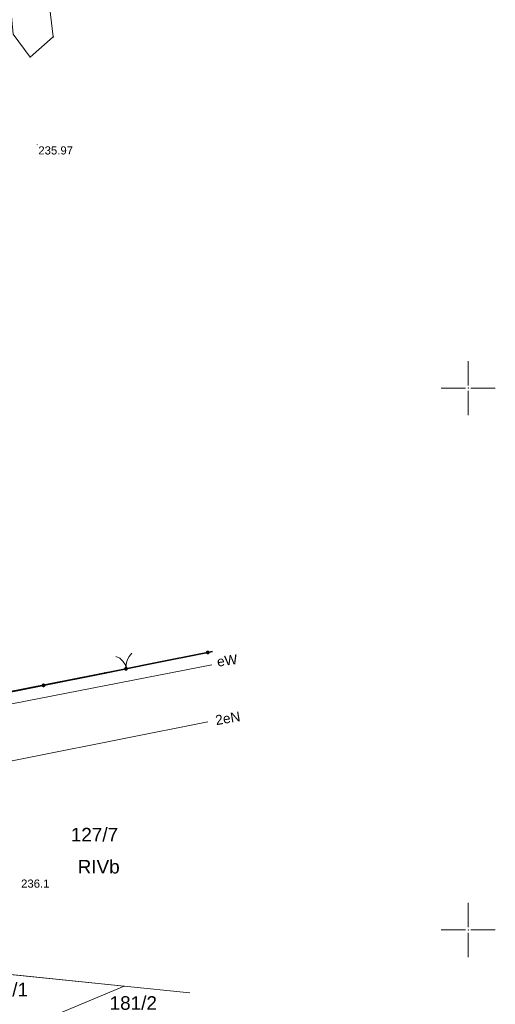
# Model space of a CAD drawing. Header units: metres. Extents: x 6603648 to 6604252, y 5739748 to 5740166.
# Tile 76 of 98: x 6604209 to 6604252, y 5739793 to 5739884. Entities that reach past the tile are written whole.
import ezdxf
from ezdxf.enums import TextEntityAlignment as Align

# ---------------------------------------------------------------- set-up
doc = ezdxf.new("R2010")
doc.units = ezdxf.units.M
doc.header["$PDSIZE"] = 0.75
doc.linetypes.add('ARK_LIN', pattern=[50, 50, 0])
doc.layers.get('0').update_dxf_attribs({"color": 252, "linetype": 'CONTINUOUS'})
for name, color, linetype, lineweight in [('GEPPGD', 252, 'CONTINUOUS', 18), ('GESDZI', 252, 'CONTINUOUS', 18), ('GESDZI_O', 252, 'CONTINUOUS', 18), ('GESKKL_O', 252, 'CONTINUOUS', 18), ('GESUZY', 252, 'CONTINUOUS', 18), ('GSLKBR', 252, 'CONTINUOUS', 18), ('GSLKOG', 252, 'CONTINUOUS', 35), ('GSPPRB', 252, 'CONTINUOUS', 18), ('GSPWPN_O', 252, 'CONTINUOUS', 13), ('GSPWPS', 252, 'CONTINUOUS', 13), ('GSPWPS_O', 252, 'CONTINUOUS', 13), ('GSSPDR', 252, 'CONTINUOUS', 18), ('GULENN', 252, 'CONTINUOUS', 18), ('GULENN_O', 252, 'CONTINUOUS', 18), ('GULEWN', 252, 'CONTINUOUS', 18), ('GULEWN_O', 252, 'CONTINUOUS', 18), ('PKT_ARK', 252, 'ARK_LIN', 18)]:
    doc.layers.add(name, color=color, linetype=linetype, lineweight=lineweight)
doc.styles.add('Arial', font='arial.ttf')

# ---------------------------------------------------------------- blocks, each defined once
blk = doc.blocks.new('GSPPRB0')
blk.add_lwpolyline([(-0.007955, 0.0225), (0.007955, 0.0225), (0.0225, 0.007955), (0.0225, -0.007955), (0.007955, -0.0225), (-0.007955, -0.0225), (-0.0225, -0.007955), (-0.0225, 0.007955)], close=True)
blk = doc.blocks.new('GSPWPS1')
blk.add_hatch(color=256).paths.add_polyline_path([(0, 0.045), (-0.011647, 0.043467), (-0.0225, 0.038971), (-0.03182, 0.03182), (-0.038971, 0.0225), (-0.043467, 0.011647), (-0.045, 0), (-0.043467, -0.011647), (-0.038971, -0.0225), (-0.03182, -0.03182), (-0.0225, -0.038971), (-0.011647, -0.043467), (0, -0.045), (0.011647, -0.043467), (0.0225, -0.038971), (0.03182, -0.03182), (0.038971, -0.0225), (0.043467, -0.011647), (0.045, 0), (0.043467, 0.011647), (0.038971, 0.0225), (0.03182, 0.03182), (0.0225, 0.038971), (0.011647, 0.043467)])
blk = doc.blocks.new('GEPPGD1_2')
blk.add_hatch(color=256).paths.add_polyline_path([(-0.045, 0), (-0.042798, -0.013906), (-0.036406, -0.02645), (-0.02645, -0.036406), (-0.013906, -0.042798), (0, -0.045), (0.013906, -0.042798), (0.02645, -0.036406), (0.036406, -0.02645), (0.042798, -0.013906), (0.045, 0), (0.042798, 0.013906), (0.036406, 0.02645), (0.02645, 0.036406), (0.013906, 0.042798), (0, 0.045), (-0.013906, 0.042798), (-0.02645, 0.036406), (-0.036406, 0.02645), (-0.042798, 0.013906)])
blk = doc.blocks.new('GSLKBR1')
for points in [[(0, 0), (-0.051111, -0.388229), (-0.200962, -0.75), (-0.43934, -1.06066), (-0.75, -1.299038)], [(0.75, -1.299038), (0.43934, -1.06066), (0.200962, -0.75), (0.051111, -0.388229), (0, 0)]]:
    blk.add_lwpolyline(points)
blk = doc.blocks.new('GSLKOG2')
blk.add_hatch(color=256).paths.add_polyline_path([(0, 0.175), (-0.045293, 0.169037), (-0.0875, 0.151554), (-0.123744, 0.123744), (-0.151554, 0.0875), (-0.169037, 0.045293), (-0.175, 0), (-0.169037, -0.045293), (-0.151554, -0.0875), (-0.123744, -0.123744), (-0.0875, -0.151554), (-0.045293, -0.169037), (0, -0.175), (0.045293, -0.169037), (0.0875, -0.151554), (0.123744, -0.123744), (0.151554, -0.0875), (0.169037, -0.045293), (0.175, 0), (0.169037, 0.045293), (0.151554, 0.0875), (0.123744, 0.123744), (0.0875, 0.151554), (0.045293, 0.169037)])
blk = doc.blocks.new('ASS_SYM', base_point=(826.5, 303.25))
at = {"layer": 'PKT_ARK'}
for p, q in [((826.5, 303.5), (826.5, 305.75)), ((826.25, 303.25), (824, 303.25)), ((826.5, 303), (826.5, 300.75)), ((826.75, 303.25), (829, 303.25))]:
    blk.add_line(p, q, dxfattribs=at)
blk.add_point((826.5, 303.25), dxfattribs=at)
blk.add_point((826.5, 303.25), dxfattribs=at)

msp = doc.modelspace()

# ---------------------------------------------------------------- linework, layer by layer
at = {"layer": 'GESDZI'}
msp.add_line((6604202.87, 5739796.39), (6604218.25, 5739794.82), dxfattribs=at)
for points in [[(6604226.418, 5739825.71), (6604205, 5739821.48), (6604196.08, 5739821.95), (6604198.07, 5739851.9), (6604198.87, 5739863.88), (6604199.76, 5739877.24), (6604201.1, 5739896.98), (6604202.44, 5739916.9), (6604203.44, 5739931.58), (6604203.8, 5739936.9), (6604205.14, 5739956.67), (6604205.71, 5739965.06), (6604208.38, 5740004.99), (6604211.14, 5740049.68), (6604225.19, 5740023.63), (6604238.131, 5739999.936)], [(6604209.155, 5739790.987), (6604218.25, 5739794.82), (6604224.325, 5739794.2)]]:
    msp.add_lwpolyline(points, dxfattribs=at)
at = {"layer": 'GESUZY'}
for points in [[(6604226.418, 5739825.71), (6604205, 5739821.48), (6604196.08, 5739821.95), (6604163.88, 5739824.11), (6604151.94, 5739824.9), (6604128.92, 5739826.44), (6604111.39, 5739827.61), (6604062.77, 5739830.84), (6604014.55, 5739834.06)], [(6604014.55, 5739834.06), (6604062.77, 5739830.84), (6604111.39, 5739827.61), (6604128.92, 5739826.44), (6604151.94, 5739824.9), (6604163.88, 5739824.11), (6604196.08, 5739821.95), (6604205, 5739821.48), (6604204.8, 5739819.36), (6604202.94, 5739802.07), (6604202.87, 5739796.39), (6604218.25, 5739794.82), (6604224.325, 5739794.2)]]:
    msp.add_lwpolyline(points, dxfattribs=at)
at = {"layer": 'GSLKBR'}
msp.add_lwpolyline([(6604220.46, 5739824.513), (6604216.492, 5739823.729)], dxfattribs=at)
at = {"layer": 'GSLKOG'}
msp.add_lwpolyline([(6604203.434, 5739931.663), (6604199.803, 5739877.279), (6604196.081, 5739821.954), (6604205.153, 5739821.446), (6604216.461, 5739823.703), (6604220.376, 5739824.491), (6604226.418, 5739825.699)], dxfattribs=at)
at = {"layer": 'GSSPDR'}
msp.add_lwpolyline([(6604184.775, 5740100.886), (6604214.142, 5740046.643), (6604204.522, 5739919.482), (6604208, 5739882.664), (6604209.571, 5739880.554), (6604211.711, 5739882.414), (6604207.316, 5739919.294), (6604216.553, 5740046.807), (6604186.359, 5740101.74)], dxfattribs=at)
msp.add_lwpolyline([(6604184.775, 5740100.886), (6604214.142, 5740046.643), (6604204.522, 5739919.482), (6604208, 5739882.664), (6604209.571, 5739880.554), (6604211.711, 5739882.414), (6604207.316, 5739919.294), (6604216.553, 5740046.807), (6604186.359, 5740101.74)], dxfattribs=at)
at = {"layer": 'GULENN'}
msp.add_lwpolyline([(6604192.675, 5739814.832), (6604201.854, 5739814.398), (6604225.987, 5739819.221)], dxfattribs=at)
at = {"layer": 'GULEWN'}
msp.add_lwpolyline([(6604226.335, 5739824.455), (6604205.474, 5739820.412), (6604195.974, 5739820.812), (6604192.209, 5739821.01), (6604138.811, 5739825.276), (6604128.843, 5739825.341), (6604126.841, 5739825.372), (6604113.368, 5739826.26), (6604083.426, 5739828.183), (6604053.491, 5739830.206), (6604029.54, 5739831.784)], dxfattribs=at)

# ---------------------------------------------------------------- block references
at = {"layer": 'GEPPGD', "rotation": 90}
msp.add_blockref('GEPPGD1_2', (6604218.25, 5739794.82), dxfattribs=at)
at = {"layer": 'GSLKBR', "rotation": 191.1853501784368}
msp.add_blockref('GSLKBR1', (6604218.476, 5739824.121), dxfattribs=at)
at = {"layer": 'GSLKOG'}
for p, rotation in [((6604225.966, 5739825.608), 11.29978279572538), ((6604225.966, 5739825.608), 11.29978279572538), ((6604218.418, 5739824.097), 11.38875379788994), ((6604218.418, 5739824.097), 11.38875379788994), ((6604210.807, 5739822.574), 11.28860310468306), ((6604210.807, 5739822.574), 11.28860310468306)]:
    msp.add_blockref('GSLKOG2', p, dxfattribs=dict(at, rotation=rotation))
at = {"layer": 'GSPPRB', "rotation": 90}
for p in [(6604211.711, 5739882.414), (6604211.711, 5739882.414), (6604209.571, 5739880.554), (6604209.571, 5739880.554), (6604220.46, 5739824.513), (6604216.492, 5739823.729)]:
    msp.add_blockref('GSPPRB0', p, dxfattribs=at)
at = {"layer": 'GSPWPS', "rotation": 90}
msp.add_blockref('GSPWPS1', (6604210.23, 5739872.461), dxfattribs=at)
at = {"layer": 'PKT_ARK'}
for p in [(6604250, 5739850), (6604250, 5739800)]:
    msp.add_blockref('ASS_SYM', p, dxfattribs=at)

# ---------------------------------------------------------------- texts
at = {"layer": 'GESDZI_O', "style": 'Arial'}
for s, p in [('127/7', (6604215.511, 5739808.176)), ('181/1', (6604207.196, 5739793.88)), ('181/2', (6604219.093, 5739792.639))]:
    msp.add_text(s, height=1.25, rotation=360, dxfattribs=at).set_placement(p, align=Align.CENTER)
at = {"layer": 'GESKKL_O', "style": 'Arial'}
msp.add_text('RIVb', height=1.25, rotation=360, dxfattribs=at).set_placement((6604215.901, 5739805.213), align=Align.CENTER)
at = {"layer": 'GSPWPN_O', "style": 'Arial'}
msp.add_text('236.1', height=0.75, rotation=360, dxfattribs=at).set_placement((6604208.741, 5739803.906))
at = {"layer": 'GSPWPS_O', "style": 'Arial'}
msp.add_text('235.97', height=0.75, rotation=360, dxfattribs=at).set_placement((6604210.331, 5739871.56))
at = {"layer": 'GULENN_O', "style": 'Arial'}
msp.add_text('2eN', height=0.9, rotation=9.57201, dxfattribs=at).set_placement((6604227.887, 5739819.091), align=Align.CENTER)
at = {"layer": 'GULEWN_O', "style": 'Arial'}
msp.add_text('eW', height=0.9, rotation=7.7981, dxfattribs=at).set_placement((6604227.817, 5739824.428), align=Align.CENTER)

doc.saveas('drawing.dxf')
